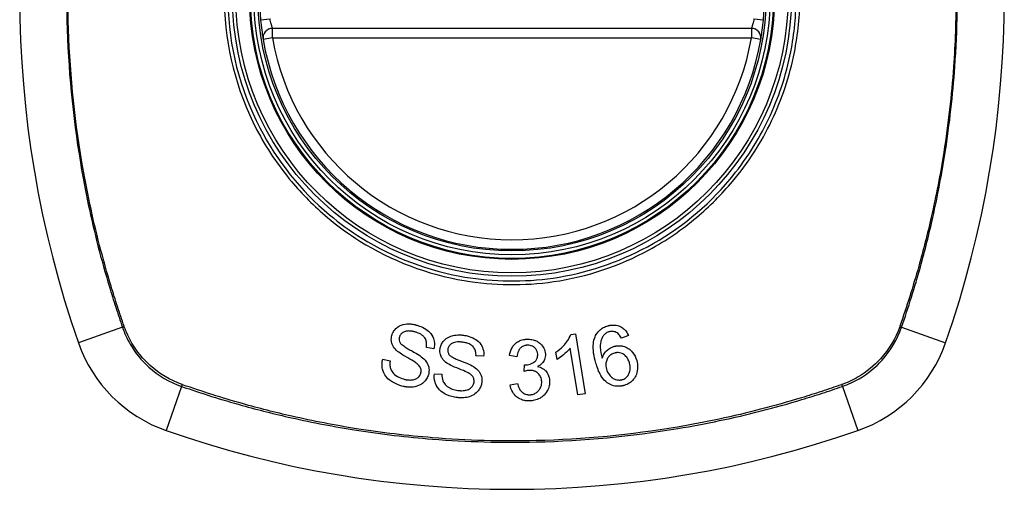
# Model space of a CAD drawing. Header units: inches. Extents: x 101 to 245, y 76 to 106.
# Tile 13 of 39: x 171.096 to 172.316, y 90.738 to 91.32. Entities that reach past the tile are written whole.
import ezdxf

# ---------------------------------------------------------------- set-up
doc = ezdxf.new("R2010")
doc.units = ezdxf.units.IN
doc.header["$MEASUREMENT"] = 0
doc.layers.add('Visible Edges(ANSI)', color=7, linetype='Continuous', lineweight=25)
doc.layers.add('Visible Tangent Edges(ANSI)', color=7, linetype='Continuous', lineweight=25)

msp = doc.modelspace()

# ---------------------------------------------------------------- linework, layer by layer
at = {"layer": 'Visible Edges(ANSI)'}
for p, q in [((172.0026, 91.309), (171.409, 91.309)), ((171.7786, 90.9299), (171.7844, 90.9308)), ((171.7844, 90.9308), (171.7966, 90.8565)), ((171.8502, 90.9285), (171.8416, 90.9252)), ((171.6091, 90.912), (171.5997, 90.9139)), ((171.6707, 90.9028), (171.6612, 90.9034)), ((171.712, 90.9023), (171.7027, 90.9036)), ((171.7617, 90.899), (171.7602, 90.9078)), ((171.7876, 90.8551), (171.7781, 90.9129)), ((171.5456, 90.8992), (171.5548, 90.8974)), ((171.7209, 90.8841), (171.7215, 90.8922)), ((171.6096, 90.8813), (171.619, 90.8808)), ((171.7035, 90.8676), (171.7126, 90.8692)), ((171.7966, 90.8565), (171.7876, 90.8551))]:
    msp.add_line(p, q, dxfattribs=at)
for radius in [0.3199, 0.315]:
    msp.add_circle((171.7058, 91.3483), radius, dxfattribs=at)
for centre, radius, start, end in [((172.3948, 91.3483), 1.2992, 160.7337, 199.2663), ((171.0169, 91.3483), 1.2992, 340.7337, 19.2663), ((171.7058, 91.3483), 0.313, 174.7499, 185.2501), ((171.7058, 91.3483), 0.313, 354.7499, 5.2501), ((171.409, 91.2971), 0.0118, 90, 189.784), ((172.0026, 91.2971), 0.0118, 350.216, 90), ((171.7058, 91.3483), 0.313, 189.784, 350.216), ((171.3356, 90.9781), 0.1772, 199.2663, 250.7337), ((172.0761, 90.9781), 0.1772, 289.2663, 340.7337), ((171.7058, 92.0373), 1.2992, 250.7337, 289.2663)]:
    msp.add_arc(centre, radius, start, end, dxfattribs=at)
for points, knots in [([(171.3942, 91.3197), (171.3946, 91.3152), (171.3951, 91.3106), (171.3961, 91.3032), (171.3966, 91.3003), (171.3971, 91.297), (171.3972, 91.2961), (171.3974, 91.2953), (171.3974, 91.2951), (171.3974, 91.2951)], [0, 0, 0, 0, 0.03342328, 0.03342328, 0.06355131, 0.06355131, 0.08238132, 0.08238132, 0.09415008, 0.09415008, 0.09415008, 0.09415008]), ([(172.0143, 91.2951), (172.0143, 91.2951), (172.0143, 91.2953), (172.0145, 91.2961), (172.0146, 91.297), (172.0151, 91.3003), (172.0156, 91.3032), (172.0166, 91.3106), (172.0171, 91.3152), (172.0175, 91.3197)], [0, 0, 0, 0, 0.01176876, 0.01176876, 0.03059878, 0.03059878, 0.0607268, 0.0607268, 0.09415008, 0.09415008, 0.09415008, 0.09415008]), ([(171.5569, 90.9287), (171.5574, 90.9305), (171.5582, 90.9321), (171.5602, 90.9353), (171.5615, 90.9368), (171.5639, 90.9388), (171.5656, 90.9402), (171.5716, 90.9426), (171.575, 90.9429), (171.5792, 90.9429), (171.5808, 90.9428), (171.5828, 90.9425), (171.5834, 90.9424), (171.5844, 90.9422), (171.5848, 90.9421), (171.5856, 90.942), (171.586, 90.9419), (171.587, 90.9416), (171.5875, 90.9415), (171.5881, 90.9413)], [-0.1230904, -0.1230904, -0.1230904, -0.1230904, -0.0954243, -0.0954243, -0.0650717, -0.0650717, -0.0475527, -0.0475527, -0.026719, -0.026719, -0.015161, -0.015161, -0.0106484, -0.0106484, -0.0075162, -0.0075162, -0.004431, -0.004431, 0, 0, 0, 0]), ([(171.5881, 90.9413), (171.5888, 90.9411), (171.5894, 90.9409), (171.591, 90.9404), (171.5918, 90.9401), (171.5956, 90.9386), (171.5983, 90.9371), (171.6027, 90.9338), (171.6049, 90.9318), (171.6083, 90.9263), (171.6091, 90.9236), (171.61, 90.9182), (171.6098, 90.9151), (171.6091, 90.912)], [-0.0960434, -0.0960434, -0.0960434, -0.0960434, -0.09103075, -0.09103075, -0.08434184, -0.08434184, -0.06180281, -0.06180281, -0.04379128, -0.04379128, -0.02554674, -0.02554674, 0, 0, 0, 0]), ([(171.8088, 90.9271), (171.8096, 90.9288), (171.8105, 90.9305), (171.8129, 90.9338), (171.8145, 90.9353), (171.818, 90.9379), (171.8199, 90.9389), (171.8228, 90.94), (171.8237, 90.9403), (171.8246, 90.9405)], [-0.05564604, -0.05564604, -0.05564604, -0.05564604, -0.0406362, -0.0406362, -0.02379464, -0.02379464, -0.00712515, -0.00712515, 0, 0, 0, 0]), ([(171.8246, 90.9405), (171.8248, 90.9406), (171.8251, 90.9407), (171.8256, 90.9408), (171.8258, 90.9409), (171.8263, 90.941), (171.8266, 90.941), (171.8271, 90.9412), (171.8274, 90.9412), (171.8282, 90.9413), (171.8286, 90.9414), (171.8304, 90.9416), (171.8318, 90.9416), (171.8356, 90.9414), (171.8379, 90.9407), (171.8419, 90.9388), (171.8435, 90.9377), (171.8473, 90.9341), (171.849, 90.9314), (171.8502, 90.9285)], [-0.08171393, -0.08171393, -0.08171393, -0.08171393, -0.07971551, -0.07971551, -0.07793551, -0.07793551, -0.07588991, -0.07588991, -0.07359633, -0.07359633, -0.07008487, -0.07008487, -0.05986909, -0.05986909, -0.04088731, -0.04088731, -0.02526018, -0.02526018, 0, 0, 0, 0]), ([(171.5627, 90.9101), (171.5608, 90.9119), (171.5592, 90.9139), (171.5569, 90.9184), (171.5565, 90.9203), (171.5561, 90.924), (171.5563, 90.9264), (171.5569, 90.9287)], [-0.0415026, -0.0415026, -0.0415026, -0.0415026, -0.03029032, -0.03029032, -0.01933211, -0.01933211, 0, 0, 0, 0]), ([(171.5663, 90.9268), (171.5661, 90.9261), (171.566, 90.9255), (171.5659, 90.9241), (171.5659, 90.9234), (171.5662, 90.9216), (171.5666, 90.9205), (171.5673, 90.9195)], [-0.02009273, -0.02009273, -0.02009273, -0.02009273, -0.01475927, -0.01475927, -0.00925248, -0.00925248, 0, 0, 0, 0]), ([(171.5861, 90.9328), (171.5856, 90.9329), (171.5852, 90.9331), (171.5843, 90.9333), (171.5839, 90.9334), (171.5832, 90.9335), (171.5829, 90.9336), (171.5822, 90.9337), (171.5818, 90.9338), (171.5809, 90.934), (171.5804, 90.934), (171.5784, 90.9342), (171.5769, 90.9342), (171.5745, 90.9339), (171.573, 90.9336), (171.57, 90.932), (171.5689, 90.9312), (171.5672, 90.9291), (171.5667, 90.928), (171.5663, 90.9268)], [-0.09503778, -0.09503778, -0.09503778, -0.09503778, -0.08731652, -0.08731652, -0.08083602, -0.08083602, -0.07534289, -0.07534289, -0.06930209, -0.06930209, -0.06031676, -0.06031676, -0.03646644, -0.03646644, -0.02131984, -0.02131984, -0.01018745, -0.01018745, 0, 0, 0, 0]), ([(171.5997, 90.9139), (171.6001, 90.916), (171.6002, 90.9182), (171.5996, 90.9218), (171.5992, 90.9232), (171.5976, 90.9261), (171.5965, 90.9272), (171.5939, 90.9296), (171.5918, 90.9307), (171.5885, 90.932), (171.5873, 90.9325), (171.5861, 90.9328)], [-0.05785365, -0.05785365, -0.05785365, -0.05785365, -0.04560458, -0.04560458, -0.03711682, -0.03711682, -0.0272938, -0.0272938, -0.00983046, -0.00983046, 0, 0, 0, 0]), ([(171.6168, 90.9121), (171.617, 90.9137), (171.6174, 90.9152), (171.6186, 90.9182), (171.6195, 90.9196), (171.6222, 90.9233), (171.6239, 90.9246), (171.6271, 90.9267), (171.6293, 90.9276), (171.6333, 90.9287), (171.6357, 90.9292), (171.6398, 90.9293), (171.6409, 90.9293), (171.6424, 90.9293), (171.6429, 90.9292), (171.6438, 90.9292), (171.6442, 90.9291), (171.645, 90.929), (171.6454, 90.929), (171.6459, 90.9289)], [-0.1219244, -0.1219244, -0.1219244, -0.1219244, -0.111002, -0.111002, -0.0993915, -0.0993915, -0.0797952, -0.0797952, -0.0420036, -0.0420036, -0.0180132, -0.0180132, -0.0101041, -0.0101041, -0.0062676, -0.0062676, -0.0032831, -0.0032831, 0, 0, 0, 0]), ([(171.6459, 90.9289), (171.6465, 90.9288), (171.6471, 90.9287), (171.6485, 90.9285), (171.6493, 90.9283), (171.6534, 90.9273), (171.6566, 90.9262), (171.6614, 90.9234), (171.6638, 90.9218), (171.668, 90.9169), (171.6692, 90.9143), (171.6708, 90.9091), (171.671, 90.9059), (171.6707, 90.9028)], [-0.1018674, -0.1018674, -0.1018674, -0.1018674, -0.0968953, -0.0968953, -0.0899983, -0.0899983, -0.0620364, -0.0620364, -0.0440457, -0.0440457, -0.0255678, -0.0255678, 0, 0, 0, 0]), ([(171.7602, 90.9078), (171.7676, 90.9128), (171.7718, 90.9179), (171.7762, 90.9243), (171.7777, 90.927), (171.7786, 90.9299)], [-0.06084778, -0.06084778, -0.06084778, -0.06084778, -0.02361621, -0.02361621, 0, 0, 0, 0]), ([(171.8098, 90.8945), (171.8074, 90.9027), (171.8059, 90.9112), (171.807, 90.9216), (171.8077, 90.9244), (171.8088, 90.9271)], [-0.0836582, -0.0836582, -0.0836582, -0.0836582, -0.02298183, -0.02298183, 0, 0, 0, 0]), ([(171.8194, 90.9286), (171.8184, 90.9274), (171.8177, 90.9261), (171.8165, 90.9235), (171.8161, 90.9223), (171.8151, 90.9178), (171.8152, 90.9151), (171.8154, 90.9095), (171.8164, 90.9047), (171.8176, 90.9004)], [-0.05268495, -0.05268495, -0.05268495, -0.05268495, -0.04835792, -0.04835792, -0.04464137, -0.04464137, -0.03524832, -0.03524832, 0, 0, 0, 0]), ([(171.8261, 90.9331), (171.8257, 90.933), (171.8252, 90.9329), (171.824, 90.9324), (171.8232, 90.932), (171.8212, 90.9307), (171.8202, 90.9298), (171.8194, 90.9286)], [-0.02126813, -0.02126813, -0.02126813, -0.02126813, -0.01765294, -0.01765294, -0.01100007, -0.01100007, 0, 0, 0, 0]), ([(171.8361, 90.9319), (171.8354, 90.9323), (171.8346, 90.9327), (171.8324, 90.9335), (171.8309, 90.9337), (171.8289, 90.9336), (171.8285, 90.9336), (171.8279, 90.9335), (171.8277, 90.9335), (171.8274, 90.9334), (171.8273, 90.9334), (171.827, 90.9334), (171.8269, 90.9333), (171.8265, 90.9333), (171.8263, 90.9332), (171.8261, 90.9331)], [-0.02670674, -0.02670674, -0.02670674, -0.02670674, -0.02018058, -0.02018058, -0.00821295, -0.00821295, -0.00516187, -0.00516187, -0.00375431, -0.00375431, -0.00268806, -0.00268806, -0.00168055, -0.00168055, 0, 0, 0, 0]), ([(171.8416, 90.9252), (171.8407, 90.9269), (171.8396, 90.9286), (171.8377, 90.9307), (171.8369, 90.9314), (171.8361, 90.9319)], [-0.02271577, -0.02271577, -0.02271577, -0.02271577, -0.00763398, -0.00763398, 0, 0, 0, 0]), ([(171.5673, 90.9195), (171.5679, 90.9186), (171.569, 90.9175), (171.5719, 90.9153), (171.5738, 90.9141), (171.5793, 90.9107), (171.5828, 90.909), (171.59, 90.9046), (171.5931, 90.9027), (171.595, 90.9011)], [-0.08287556, -0.08287556, -0.08287556, -0.08287556, -0.06938053, -0.06938053, -0.05457141, -0.05457141, -0.01965114, -0.01965114, 0, 0, 0, 0]), ([(171.6451, 90.9202), (171.6447, 90.9202), (171.6443, 90.9203), (171.6436, 90.9204), (171.6433, 90.9204), (171.6425, 90.9205), (171.6421, 90.9205), (171.6412, 90.9206), (171.6407, 90.9206), (171.6388, 90.9206), (171.6374, 90.9205), (171.6352, 90.9202), (171.6342, 90.9199), (171.6329, 90.9194), (171.6318, 90.919), (171.6293, 90.9172), (171.6283, 90.9162), (171.6269, 90.9139), (171.6265, 90.9127), (171.6263, 90.9115)], [-0.1437544, -0.1437544, -0.1437544, -0.1437544, -0.1336549, -0.1336549, -0.1239615, -0.1239615, -0.113185, -0.113185, -0.0979505, -0.0979505, -0.0613347, -0.0613347, -0.0340301, -0.0340301, -0.0214806, -0.0214806, -0.0103328, -0.0103328, 0, 0, 0, 0]), ([(171.6612, 90.9034), (171.6613, 90.9051), (171.6612, 90.9069), (171.6604, 90.9101), (171.6599, 90.9115), (171.6581, 90.9144), (171.657, 90.9154), (171.6549, 90.9171), (171.6533, 90.918), (171.65, 90.9192), (171.6485, 90.9196), (171.6463, 90.92), (171.6457, 90.9201), (171.6451, 90.9202)], [-0.05075254, -0.05075254, -0.05075254, -0.05075254, -0.04395699, -0.04395699, -0.0380294, -0.0380294, -0.03103036, -0.03103036, -0.01693113, -0.01693113, -0.00480308, -0.00480308, 0, 0, 0, 0]), ([(171.7027, 90.9036), (171.7032, 90.907), (171.7042, 90.9104), (171.7074, 90.9159), (171.7089, 90.9176), (171.7118, 90.9201), (171.7134, 90.9211), (171.7173, 90.9229), (171.7195, 90.9235), (171.7222, 90.9238), (171.7228, 90.9239), (171.7237, 90.924), (171.724, 90.924), (171.7244, 90.924)], [-0.07142647, -0.07142647, -0.07142647, -0.07142647, -0.05352655, -0.05352655, -0.03940576, -0.03940576, -0.02396305, -0.02396305, -0.00684776, -0.00684776, -0.00253207, -0.00253207, 0, 0, 0, 0]), ([(171.7249, 90.9165), (171.7248, 90.9165), (171.7247, 90.9165), (171.7244, 90.9165), (171.7243, 90.9165), (171.7237, 90.9164), (171.7233, 90.9164), (171.7216, 90.916), (171.7202, 90.9156), (171.7177, 90.9142), (171.7167, 90.9133), (171.7151, 90.9117), (171.7143, 90.9105), (171.7127, 90.9071), (171.7122, 90.9047), (171.712, 90.9023)], [-0.0460355, -0.0460355, -0.0460355, -0.0460355, -0.04553533, -0.04553533, -0.0449514, -0.0449514, -0.04319193, -0.04319193, -0.03697483, -0.03697483, -0.03009957, -0.03009957, -0.018886, -0.018886, 0, 0, 0, 0]), ([(171.7244, 90.924), (171.7245, 90.924), (171.7246, 90.924), (171.7249, 90.924), (171.7251, 90.924), (171.7255, 90.924), (171.7258, 90.924), (171.7266, 90.924), (171.7271, 90.924), (171.7296, 90.9238), (171.7315, 90.9235), (171.7346, 90.9225), (171.7357, 90.922), (171.7385, 90.9206), (171.7399, 90.9196), (171.7432, 90.9165), (171.7445, 90.9145), (171.7464, 90.9106), (171.7471, 90.9082), (171.7472, 90.9056)], [-0.06666056, -0.06666056, -0.06666056, -0.06666056, -0.06592659, -0.06592659, -0.06516855, -0.06516855, -0.06371608, -0.06371608, -0.06109962, -0.06109962, -0.0510759, -0.0510759, -0.04453708, -0.04453708, -0.03509743, -0.03509743, -0.02062171, -0.02062171, 0, 0, 0, 0]), ([(171.7377, 90.9054), (171.7376, 90.9065), (171.7375, 90.9076), (171.7367, 90.91), (171.7361, 90.9111), (171.7345, 90.9131), (171.7336, 90.9139), (171.7317, 90.9152), (171.7307, 90.9156), (171.7288, 90.9162), (171.7278, 90.9164), (171.7265, 90.9165), (171.7262, 90.9165), (171.7257, 90.9165), (171.7255, 90.9165), (171.7252, 90.9165), (171.725, 90.9165), (171.7249, 90.9165)], [-0.04991962, -0.04991962, -0.04991962, -0.04991962, -0.04070493, -0.04070493, -0.03015451, -0.03015451, -0.02078311, -0.02078311, -0.01248042, -0.01248042, -0.00474598, -0.00474598, -0.00255127, -0.00255127, -0.00121111, -0.00121111, 0, 0, 0, 0]), ([(171.8176, 90.9004), (171.8182, 90.9023), (171.819, 90.9041), (171.8209, 90.9073), (171.8223, 90.9091), (171.8259, 90.9121), (171.8275, 90.9131), (171.8301, 90.9143), (171.8312, 90.9147), (171.8324, 90.9151)], [-0.07089866, -0.07089866, -0.07089866, -0.07089866, -0.04518387, -0.04518387, -0.02276105, -0.02276105, -0.00893067, -0.00893067, 0, 0, 0, 0]), ([(171.8324, 90.9151), (171.8326, 90.9151), (171.8329, 90.9152), (171.8334, 90.9154), (171.8337, 90.9154), (171.8341, 90.9155), (171.8343, 90.9155), (171.8347, 90.9156), (171.835, 90.9157), (171.8355, 90.9157), (171.8359, 90.9158), (171.8371, 90.9159), (171.8381, 90.916), (171.8404, 90.9159), (171.8419, 90.9157), (171.846, 90.9147), (171.8483, 90.9135), (171.8519, 90.9113), (171.8538, 90.9096), (171.8578, 90.9048), (171.8594, 90.9014), (171.8604, 90.8978)], [-0.08040857, -0.08040857, -0.08040857, -0.08040857, -0.07905171, -0.07905171, -0.07790216, -0.07790216, -0.07694824, -0.07694824, -0.07588454, -0.07588454, -0.07426314, -0.07426314, -0.06992718, -0.06992718, -0.06313851, -0.06313851, -0.04962618, -0.04962618, -0.02967958, -0.02967958, 0, 0, 0, 0]), ([(171.5872, 90.8944), (171.584, 90.8969), (171.5751, 90.9015), (171.5667, 90.9069), (171.5643, 90.9086), (171.5627, 90.9101)], [-0.06436551, -0.06436551, -0.06436551, -0.06436551, -0.01733916, -0.01733916, 0, 0, 0, 0]), ([(171.595, 90.9011), (171.5973, 90.8991), (171.5993, 90.8968), (171.6022, 90.8916), (171.6026, 90.8895), (171.6032, 90.8852), (171.6029, 90.8825), (171.6022, 90.88)], [-0.04897605, -0.04897605, -0.04897605, -0.04897605, -0.03485023, -0.03485023, -0.02144446, -0.02144446, 0, 0, 0, 0]), ([(171.625, 90.8945), (171.6229, 90.896), (171.621, 90.8978), (171.6182, 90.9019), (171.6175, 90.9037), (171.6165, 90.9073), (171.6164, 90.9097), (171.6168, 90.9121)], [-0.04149472, -0.04149472, -0.04149472, -0.04149472, -0.03015281, -0.03015281, -0.01939571, -0.01939571, 0, 0, 0, 0]), ([(171.6263, 90.9115), (171.6262, 90.9108), (171.6262, 90.9101), (171.6263, 90.9087), (171.6264, 90.9081), (171.627, 90.9063), (171.6275, 90.9053), (171.6283, 90.9044)], [-0.02014616, -0.02014616, -0.02014616, -0.02014616, -0.01474122, -0.01474122, -0.00910366, -0.00910366, 0, 0, 0, 0]), ([(171.6283, 90.9044), (171.629, 90.9036), (171.6301, 90.9028), (171.6332, 90.901), (171.6351, 90.9001), (171.6411, 90.8975), (171.6448, 90.8963), (171.6528, 90.8929), (171.6561, 90.8914), (171.6583, 90.89)], [-0.08228912, -0.08228912, -0.08228912, -0.08228912, -0.06981435, -0.06981435, -0.05547049, -0.05547049, -0.01995408, -0.01995408, 0, 0, 0, 0]), ([(171.723, 90.8921), (171.7231, 90.8921), (171.7232, 90.8921), (171.7235, 90.8922), (171.7237, 90.8922), (171.7243, 90.8922), (171.7247, 90.8923), (171.7274, 90.8927), (171.7296, 90.8934), (171.7338, 90.8958), (171.735, 90.8971), (171.736, 90.8983), (171.7367, 90.8994), (171.7376, 90.9021), (171.7378, 90.9037), (171.7377, 90.9054)], [-0.02867446, -0.02867446, -0.02867446, -0.02867446, -0.0285475, -0.0285475, -0.02840106, -0.02840106, -0.02799243, -0.02799243, -0.0257647, -0.0257647, -0.02324676, -0.02324676, -0.01303644, -0.01303644, 0, 0, 0, 0]), ([(171.7472, 90.9056), (171.7472, 90.9045), (171.7472, 90.9033), (171.7468, 90.901), (171.7465, 90.8999), (171.7455, 90.8974), (171.7446, 90.8957), (171.7416, 90.8924), (171.7397, 90.891), (171.7376, 90.89)], [-0.06062064, -0.06062064, -0.06062064, -0.06062064, -0.04807059, -0.04807059, -0.0349331, -0.0349331, -0.01842827, -0.01842827, 0, 0, 0, 0]), ([(171.7781, 90.9129), (171.7762, 90.9105), (171.7739, 90.9082), (171.7698, 90.9047), (171.7659, 90.9014), (171.7617, 90.899)], [-0.08802874, -0.08802874, -0.08802874, -0.08802874, -0.03710945, -0.03710945, 0, 0, 0, 0]), ([(171.8328, 90.9067), (171.832, 90.9065), (171.8313, 90.9063), (171.8291, 90.9053), (171.8277, 90.9044), (171.8252, 90.9019), (171.8244, 90.9005), (171.823, 90.8978), (171.8225, 90.8962), (171.8219, 90.8919), (171.8222, 90.8894), (171.8229, 90.887)], [-0.05483413, -0.05483413, -0.05483413, -0.05483413, -0.05117497, -0.05117497, -0.04334268, -0.04334268, -0.0342429, -0.0342429, -0.02013118, -0.02013118, 0, 0, 0, 0]), ([(171.8514, 90.8947), (171.8509, 90.8964), (171.8503, 90.898), (171.8486, 90.9011), (171.8475, 90.9025), (171.8449, 90.9049), (171.8436, 90.9057), (171.8414, 90.9067), (171.8403, 90.907), (171.838, 90.9074), (171.837, 90.9074), (171.8356, 90.9073), (171.8353, 90.9073), (171.8349, 90.9072), (171.8347, 90.9072), (171.8344, 90.9071), (171.8343, 90.9071), (171.834, 90.907), (171.8338, 90.907), (171.8333, 90.9069), (171.8331, 90.9068), (171.8328, 90.9067)], [-0.05223113, -0.05223113, -0.05223113, -0.05223113, -0.04327084, -0.04327084, -0.03463223, -0.03463223, -0.02551244, -0.02551244, -0.01627827, -0.01627827, -0.00801718, -0.00801718, -0.00589319, -0.00589319, -0.00463732, -0.00463732, -0.00352761, -0.00352761, -0.00214254, -0.00214254, 0, 0, 0, 0]), ([(171.5694, 90.866), (171.5657, 90.867), (171.5621, 90.8684), (171.5568, 90.8713), (171.5551, 90.8725), (171.5515, 90.8754), (171.5497, 90.8775), (171.5463, 90.8831), (171.5454, 90.8863), (171.5444, 90.8922), (171.5447, 90.8958), (171.5456, 90.8992)], [-0.08600976, -0.08600976, -0.08600976, -0.08600976, -0.0714427, -0.0714427, -0.06222786, -0.06222786, -0.04817668, -0.04817668, -0.02870163, -0.02870163, 0, 0, 0, 0]), ([(171.5548, 90.8974), (171.5546, 90.8959), (171.5544, 90.8943), (171.5545, 90.8911), (171.5547, 90.8894), (171.5555, 90.8868), (171.5562, 90.8849), (171.5593, 90.8812), (171.5612, 90.8795), (171.5661, 90.8765), (171.5687, 90.8754), (171.5714, 90.8747)], [-0.1657045, -0.1657045, -0.1657045, -0.1657045, -0.1220062, -0.1220062, -0.0760541, -0.0760541, -0.0438419, -0.0438419, -0.0212961, -0.0212961, 0, 0, 0, 0]), ([(171.5928, 90.8818), (171.593, 90.8825), (171.5931, 90.8833), (171.5932, 90.8849), (171.5932, 90.8856), (171.5928, 90.8879), (171.5923, 90.889), (171.5906, 90.8916), (171.5889, 90.8931), (171.5872, 90.8944)], [-0.03327824, -0.03327824, -0.03327824, -0.03327824, -0.02890214, -0.02890214, -0.02443482, -0.02443482, -0.01608835, -0.01608835, 0, 0, 0, 0]), ([(171.6516, 90.8823), (171.648, 90.8843), (171.6387, 90.8876), (171.6296, 90.8918), (171.6269, 90.8931), (171.625, 90.8945)], [-0.06410131, -0.06410131, -0.06410131, -0.06410131, -0.01772354, -0.01772354, 0, 0, 0, 0]), ([(171.6583, 90.89), (171.6609, 90.8883), (171.6633, 90.8863), (171.6667, 90.8816), (171.6675, 90.8795), (171.6686, 90.8754), (171.6687, 90.8727), (171.6684, 90.8701)], [-0.04879225, -0.04879225, -0.04879225, -0.04879225, -0.03455545, -0.03455545, -0.02141314, -0.02141314, 0, 0, 0, 0]), ([(171.7215, 90.8922), (171.7218, 90.8922), (171.7221, 90.8921), (171.7225, 90.8921), (171.7226, 90.8921), (171.7227, 90.8921), (171.7228, 90.8921), (171.7229, 90.8921), (171.7229, 90.8921), (171.723, 90.8921)], [-0.003714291, -0.003714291, -0.003714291, -0.003714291, -0.00136196, -0.00136196, -0.000761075, -0.000761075, -0.000352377, -0.000352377, 0, 0, 0, 0]), ([(171.7376, 90.89), (171.7398, 90.8896), (171.7418, 90.8889), (171.7449, 90.8871), (171.746, 90.8863), (171.7479, 90.8845), (171.7492, 90.883), (171.7517, 90.878), (171.7523, 90.8751), (171.7524, 90.8722)], [-0.1002636, -0.1002636, -0.1002636, -0.1002636, -0.0655417, -0.0655417, -0.0446398, -0.0446398, -0.0236222, -0.0236222, 0, 0, 0, 0]), ([(171.8449, 90.8667), (171.8444, 90.8666), (171.8439, 90.8665), (171.8431, 90.8663), (171.8427, 90.8662), (171.8422, 90.8661), (171.8419, 90.866), (171.8415, 90.866), (171.8413, 90.8659), (171.8408, 90.8659), (171.8405, 90.8658), (171.8399, 90.8658), (171.8395, 90.8657), (171.838, 90.8656), (171.8369, 90.8656), (171.833, 90.8659), (171.8304, 90.8666), (171.8246, 90.8693), (171.8225, 90.8711), (171.8196, 90.8737), (171.8177, 90.8763), (171.8133, 90.8837), (171.8113, 90.8893), (171.8098, 90.8945)], [-0.0836365, -0.0836365, -0.0836365, -0.0836365, -0.08286785, -0.08286785, -0.08229542, -0.08229542, -0.08192885, -0.08192885, -0.08157205, -0.08157205, -0.08117261, -0.08117261, -0.08054895, -0.08054895, -0.0787804, -0.0787804, -0.07435855, -0.07435855, -0.0686054, -0.0686054, -0.04371174, -0.04371174, 0, 0, 0, 0]), ([(171.8426, 90.8739), (171.844, 90.8743), (171.8453, 90.8749), (171.8472, 90.8763), (171.8478, 90.8768), (171.8494, 90.8785), (171.8502, 90.8797), (171.8513, 90.882), (171.852, 90.8837), (171.8526, 90.8889), (171.8522, 90.8919), (171.8514, 90.8947)], [-0.1090088, -0.1090088, -0.1090088, -0.1090088, -0.0831794, -0.0831794, -0.0691712, -0.0691712, -0.0421937, -0.0421937, -0.0232436, -0.0232436, 0, 0, 0, 0]), ([(171.8604, 90.8978), (171.8612, 90.895), (171.8616, 90.892), (171.8615, 90.8862), (171.861, 90.8832), (171.8592, 90.8782), (171.858, 90.8762), (171.8552, 90.8727), (171.8537, 90.8712), (171.8497, 90.8685), (171.8474, 90.8675), (171.8449, 90.8667)], [-0.1065324, -0.1065324, -0.1065324, -0.1065324, -0.0810921, -0.0810921, -0.0567939, -0.0567939, -0.0370117, -0.0370117, -0.0198686, -0.0198686, 0, 0, 0, 0]), ([(171.6022, 90.88), (171.6017, 90.8782), (171.6009, 90.8765), (171.5988, 90.8731), (171.5975, 90.8715), (171.5948, 90.8692), (171.5929, 90.8677), (171.5869, 90.8652), (171.5837, 90.8647), (171.5799, 90.8645), (171.5785, 90.8645), (171.5766, 90.8646), (171.5761, 90.8647), (171.5753, 90.8648), (171.575, 90.8648), (171.5743, 90.8649), (171.574, 90.865), (171.5732, 90.8651), (171.5728, 90.8652), (171.5713, 90.8655), (171.5703, 90.8657), (171.5694, 90.866)], [-0.1177805, -0.1177805, -0.1177805, -0.1177805, -0.0938642, -0.0938642, -0.0667171, -0.0667171, -0.0495278, -0.0495278, -0.0305173, -0.0305173, -0.0201482, -0.0201482, -0.0163641, -0.0163641, -0.0138057, -0.0138057, -0.0113327, -0.0113327, -0.0078513, -0.0078513, 0, 0, 0, 0]), ([(171.5714, 90.8747), (171.5719, 90.8745), (171.5725, 90.8743), (171.5735, 90.8741), (171.5739, 90.874), (171.5746, 90.8739), (171.5748, 90.8738), (171.5754, 90.8738), (171.5756, 90.8737), (171.5762, 90.8736), (171.5765, 90.8736), (171.5772, 90.8735), (171.5777, 90.8735), (171.5803, 90.8734), (171.582, 90.8735), (171.5849, 90.874), (171.5865, 90.8746), (171.5893, 90.8763), (171.5902, 90.8772), (171.5917, 90.8791), (171.5924, 90.8804), (171.5928, 90.8818)], [-0.03882637, -0.03882637, -0.03882637, -0.03882637, -0.03723025, -0.03723025, -0.03606447, -0.03606447, -0.0353741, -0.0353741, -0.03467023, -0.03467023, -0.03387214, -0.03387214, -0.03252734, -0.03252734, -0.02692713, -0.02692713, -0.01896746, -0.01896746, -0.01175809, -0.01175809, 0, 0, 0, 0]), ([(171.6378, 90.8517), (171.6357, 90.852), (171.6335, 90.8524), (171.6264, 90.8542), (171.6232, 90.8558), (171.6187, 90.8586), (171.6165, 90.8605), (171.6124, 90.8656), (171.6112, 90.8686), (171.6095, 90.8742), (171.6092, 90.8778), (171.6096, 90.8813)], [-0.07877246, -0.07877246, -0.07877246, -0.07877246, -0.07398451, -0.07398451, -0.06235691, -0.06235691, -0.04742319, -0.04742319, -0.028702, -0.028702, 0, 0, 0, 0]), ([(171.619, 90.8808), (171.619, 90.878), (171.6193, 90.8751), (171.6208, 90.8709), (171.6217, 90.8695), (171.6246, 90.8662), (171.6267, 90.8648), (171.6307, 90.8626), (171.6329, 90.8618), (171.6363, 90.8609), (171.6374, 90.8607), (171.6386, 90.8605)], [-0.07910916, -0.07910916, -0.07910916, -0.07910916, -0.05669199, -0.05669199, -0.04362512, -0.04362512, -0.02698303, -0.02698303, -0.00871252, -0.00871252, 0, 0, 0, 0]), ([(171.6588, 90.8706), (171.6589, 90.8713), (171.6589, 90.8721), (171.6588, 90.8737), (171.6587, 90.8745), (171.658, 90.8766), (171.6573, 90.8776), (171.6553, 90.88), (171.6534, 90.8813), (171.6516, 90.8823)], [-0.03447099, -0.03447099, -0.03447099, -0.03447099, -0.0297064, -0.0297064, -0.02478405, -0.02478405, -0.01623013, -0.01623013, 0, 0, 0, 0]), ([(171.7273, 90.8854), (171.7272, 90.8854), (171.7272, 90.8854), (171.727, 90.8854), (171.7269, 90.8854), (171.7266, 90.8854), (171.7263, 90.8853), (171.7243, 90.8851), (171.7225, 90.8846), (171.7209, 90.8841)], [-0.01622354, -0.01622354, -0.01622354, -0.01622354, -0.01568023, -0.01568023, -0.01502533, -0.01502533, -0.01304832, -0.01304832, 0, 0, 0, 0]), ([(171.7427, 90.8715), (171.7426, 90.8736), (171.7421, 90.8755), (171.7406, 90.8789), (171.7396, 90.8803), (171.7376, 90.8822), (171.7365, 90.8831), (171.734, 90.8844), (171.7329, 90.8848), (171.7308, 90.8853), (171.73, 90.8854), (171.7289, 90.8854), (171.7286, 90.8854), (171.7281, 90.8854), (171.728, 90.8854), (171.7276, 90.8854), (171.7275, 90.8854), (171.7273, 90.8854)], [-0.07226073, -0.07226073, -0.07226073, -0.07226073, -0.0505192, -0.0505192, -0.03265135, -0.03265135, -0.02060748, -0.02060748, -0.01120638, -0.01120638, -0.00471498, -0.00471498, -0.00261164, -0.00261164, -0.00126321, -0.00126321, 0, 0, 0, 0]), ([(171.8229, 90.887), (171.8237, 90.8844), (171.8249, 90.8819), (171.8277, 90.8784), (171.8289, 90.8771), (171.8315, 90.8753), (171.8328, 90.8746), (171.8349, 90.8739), (171.8361, 90.8736), (171.8384, 90.8734), (171.8391, 90.8734), (171.84, 90.8734), (171.8402, 90.8735), (171.8406, 90.8735), (171.8407, 90.8735), (171.8409, 90.8736), (171.8411, 90.8736), (171.8413, 90.8736), (171.8415, 90.8737), (171.8419, 90.8738), (171.8422, 90.8738), (171.8426, 90.8739)], [-0.1132217, -0.1132217, -0.1132217, -0.1132217, -0.0697262, -0.0697262, -0.044013, -0.044013, -0.0241506, -0.0241506, -0.0126608, -0.0126608, -0.0071031, -0.0071031, -0.005492, -0.005492, -0.0044994, -0.0044994, -0.0035955, -0.0035955, -0.0024293, -0.0024293, 0, 0, 0, 0]), ([(171.6684, 90.8701), (171.6682, 90.8686), (171.6678, 90.8671), (171.6666, 90.8641), (171.6658, 90.8626), (171.6637, 90.8596), (171.6621, 90.8578), (171.6579, 90.8547), (171.6555, 90.8536), (171.6513, 90.8522), (171.6489, 90.8516), (171.6447, 90.8513), (171.6438, 90.8513), (171.6424, 90.8513), (171.642, 90.8513), (171.6412, 90.8514), (171.6409, 90.8514), (171.6402, 90.8514), (171.6398, 90.8515), (171.6389, 90.8516), (171.6384, 90.8516), (171.6378, 90.8517)], [-0.1890509, -0.1890509, -0.1890509, -0.1890509, -0.1574429, -0.1574429, -0.1233579, -0.1233579, -0.0837309, -0.0837309, -0.0447669, -0.0447669, -0.0201155, -0.0201155, -0.0129183, -0.0129183, -0.0095874, -0.0095874, -0.0070565, -0.0070565, -0.0043263, -0.0043263, 0, 0, 0, 0]), ([(171.6386, 90.8605), (171.6389, 90.8605), (171.6392, 90.8605), (171.6398, 90.8604), (171.6401, 90.8604), (171.6406, 90.8603), (171.6409, 90.8603), (171.6415, 90.8603), (171.6418, 90.8602), (171.6425, 90.8602), (171.643, 90.8602), (171.6447, 90.8602), (171.6459, 90.8603), (171.6479, 90.8606), (171.6485, 90.8608), (171.6511, 90.8614), (171.6528, 90.8621), (171.6558, 90.8643), (171.6567, 90.8655), (171.6581, 90.8677), (171.6586, 90.8691), (171.6588, 90.8706)], [-0.04690382, -0.04690382, -0.04690382, -0.04690382, -0.04536681, -0.04536681, -0.04403998, -0.04403998, -0.0427599, -0.0427599, -0.04133714, -0.04133714, -0.03921574, -0.03921574, -0.03334525, -0.03334525, -0.02996536, -0.02996536, -0.02088854, -0.02088854, -0.01193057, -0.01193057, 0, 0, 0, 0]), ([(171.7283, 90.8476), (171.7281, 90.8476), (171.728, 90.8476), (171.7277, 90.8476), (171.7275, 90.8475), (171.7271, 90.8475), (171.7268, 90.8475), (171.7262, 90.8475), (171.7258, 90.8476), (171.7245, 90.8476), (171.7236, 90.8477), (171.7219, 90.8479), (171.7212, 90.8481), (171.7194, 90.8485), (171.7185, 90.8488), (171.7148, 90.8503), (171.7128, 90.8517), (171.7096, 90.8543), (171.708, 90.8562), (171.7049, 90.8612), (171.7039, 90.8643), (171.7035, 90.8676)], [-0.07499786, -0.07499786, -0.07499786, -0.07499786, -0.07434951, -0.07434951, -0.07371019, -0.07371019, -0.07255718, -0.07255718, -0.07091477, -0.07091477, -0.06695293, -0.06695293, -0.0636262, -0.0636262, -0.05922808, -0.05922808, -0.04633551, -0.04633551, -0.02668596, -0.02668596, 0, 0, 0, 0]), ([(171.7126, 90.8692), (171.7131, 90.8673), (171.7137, 90.8653), (171.7153, 90.8621), (171.7161, 90.8607), (171.7183, 90.8582), (171.7194, 90.8575), (171.7217, 90.8561), (171.7232, 90.8556), (171.7254, 90.8552), (171.726, 90.8552), (171.7267, 90.8552), (171.7269, 90.8552), (171.7272, 90.8552), (171.7274, 90.8552), (171.7277, 90.8552), (171.7278, 90.8552), (171.728, 90.8552)], [-0.04352375, -0.04352375, -0.04352375, -0.04352375, -0.03480705, -0.03480705, -0.02811441, -0.02811441, -0.02070071, -0.02070071, -0.00777375, -0.00777375, -0.00375505, -0.00375505, -0.0021817, -0.0021817, -0.00108516, -0.00108516, 0, 0, 0, 0]), ([(171.728, 90.8552), (171.7281, 90.8552), (171.7283, 90.8552), (171.7286, 90.8552), (171.7288, 90.8552), (171.7298, 90.8553), (171.7305, 90.8555), (171.7329, 90.856), (171.7344, 90.8567), (171.737, 90.8585), (171.7381, 90.8595), (171.7401, 90.8618), (171.7411, 90.8634), (171.7425, 90.8672), (171.7428, 90.8694), (171.7427, 90.8715)], [-0.05915981, -0.05915981, -0.05915981, -0.05915981, -0.05820383, -0.05820383, -0.05696294, -0.05696294, -0.05239609, -0.05239609, -0.04215076, -0.04215076, -0.03244606, -0.03244606, -0.01749202, -0.01749202, 0, 0, 0, 0]), ([(171.7524, 90.8722), (171.7525, 90.8701), (171.7524, 90.8681), (171.7515, 90.8639), (171.7506, 90.8618), (171.7479, 90.8571), (171.7459, 90.855), (171.7427, 90.8522), (171.7407, 90.8509), (171.7365, 90.849), (171.7343, 90.8484), (171.7312, 90.8478), (171.7303, 90.8477), (171.7291, 90.8476), (171.7287, 90.8476), (171.7283, 90.8476)], [-0.08137119, -0.08137119, -0.08137119, -0.08137119, -0.07141445, -0.07141445, -0.06063744, -0.06063744, -0.04520673, -0.04520673, -0.0273951, -0.0273951, -0.00968828, -0.00968828, -0.00304618, -0.00304618, 0, 0, 0, 0])]:
    msp.add_open_spline(points, degree=3, knots=knots, dxfattribs=at)
at = {"layer": 'Visible Tangent Edges(ANSI)'}
for p, q in [((171.3942, 91.3197), (171.4059, 91.3208)), ((172.0058, 91.3208), (172.0175, 91.3197)), ((171.409, 91.2971), (171.409, 91.309)), ((172.0026, 91.309), (172.0026, 91.2971)), ((171.409, 91.2971), (171.3974, 91.2951)), ((171.409, 91.2971), (172.0026, 91.2971)), ((172.0143, 91.2951), (172.0026, 91.2971)), ((171.223, 90.9387), (171.1684, 90.9196)), ((172.1887, 90.9387), (172.2433, 90.9196)), ((171.2963, 90.8655), (171.2772, 90.8109)), ((172.1154, 90.8655), (172.1345, 90.8109))]:
    msp.add_line(p, q, dxfattribs=at)
for radius in [0.3464, 0.3422, 0.3254, 0.3242]:
    msp.add_circle((171.7058, 91.3483), radius, dxfattribs=at)
msp.add_arc((171.7058, 91.3483), 0.3012, 189.784, 350.216, dxfattribs=at)
for centre, major_axis, start_param, end_param in [((171.2277, 90.9404), (0.00931, 0.00321), 4.18856, 4.452267), ((172.184, 90.9404), (-0.00931, 0.00321), 1.830918, 2.094625), ((171.2979, 90.8702), (0.00321, 0.00931), 1.830918, 2.094625), ((172.1138, 90.8702), (-0.00321, 0.00931), 4.18856, 4.452267)]:
    msp.add_ellipse(centre, major_axis=major_axis, ratio=0.002592, start_param=start_param, end_param=end_param, dxfattribs=at)
for points, knots in [([(171.223, 91.7579), (171.2188, 91.7455), (171.2146, 91.7331), (171.2068, 91.7081), (171.2031, 91.6956), (171.1939, 91.6627), (171.1888, 91.6424), (171.1782, 91.5952), (171.1731, 91.5683), (171.164, 91.51), (171.1603, 91.4785), (171.1544, 91.4042), (171.1532, 91.3613), (171.1556, 91.2596), (171.1612, 91.2007), (171.1767, 91.1081), (171.1839, 91.0737), (171.197, 91.0226), (171.2017, 91.0057), (171.2093, 90.9805), (171.2119, 90.9721), (171.2173, 90.9554), (171.2202, 90.9471), (171.223, 90.9387)], [0, 0, 0, 0, 0.099284, 0.099284, 0.198296, 0.198296, 0.356933, 0.356933, 0.563161, 0.563161, 0.801732, 0.801732, 1.126637, 1.126637, 1.572986, 1.572986, 1.839557, 1.839557, 1.972882, 1.972882, 2.039554, 2.039554, 2.106203, 2.106203, 2.106203, 2.106203]), ([(171.2251, 90.94), (171.2222, 90.9483), (171.2195, 90.9563), (171.2141, 90.9728), (171.2115, 90.9811), (171.2038, 91.0063), (171.1991, 91.0232), (171.1859, 91.0741), (171.1786, 91.1085), (171.163, 91.2009), (171.1573, 91.2597), (171.1548, 91.3613), (171.156, 91.4041), (171.162, 91.4783), (171.1657, 91.5097), (171.1749, 91.5679), (171.1801, 91.5948), (171.1908, 91.6419), (171.196, 91.6622), (171.2052, 91.695), (171.2089, 91.7075), (171.2168, 91.7323), (171.2208, 91.7443), (171.2251, 91.7567)], [-2.104956, -2.104956, -2.104956, -2.104956, -2.039554, -2.039554, -1.972882, -1.972882, -1.839557, -1.839557, -1.572986, -1.572986, -1.126637, -1.126637, -0.801732, -0.801732, -0.563161, -0.563161, -0.356933, -0.356933, -0.198296, -0.198296, -0.099284, -0.099284, -0.001246, -0.001246, -0.001246, -0.001246]), ([(172.1887, 90.9387), (172.1929, 90.9511), (172.1971, 90.9635), (172.2049, 90.9885), (172.2086, 91.0011), (172.2178, 91.0339), (172.2229, 91.0543), (172.2335, 91.1015), (172.2386, 91.1284), (172.2483, 91.1906), (172.2523, 91.226), (172.258, 91.3074), (172.2587, 91.3533), (172.2546, 91.4526), (172.249, 91.5059), (172.2318, 91.6066), (172.2207, 91.6542), (172.2035, 91.7126), (172.1999, 91.7243), (172.1937, 91.7433), (172.1912, 91.7506), (172.1887, 91.7579)], [0, 0, 0, 0, 0.099284, 0.099284, 0.198297, 0.198297, 0.356934, 0.356934, 0.563163, 0.563163, 0.83126, 0.83126, 1.179786, 1.179786, 1.583317, 1.583317, 1.95181, 1.95181, 2.045062, 2.045062, 2.103661, 2.103661, 2.103661, 2.103661]), ([(172.0581, 91.3483), (172.0581, 91.3255), (172.0559, 91.3025), (172.0457, 91.251), (172.0364, 91.2229), (172.0111, 91.1699), (171.995, 91.1447), (171.9761, 91.1221), (171.9476, 91.0879), (171.9129, 91.0597), (171.8373, 91.0189), (171.7976, 91.0057), (171.7206, 90.9945), (171.6832, 90.995), (171.6025, 91.0085), (171.5583, 91.0252), (171.5057, 91.0578), (171.4923, 91.0675), (171.4796, 91.078), (171.444, 91.1078), (171.4146, 91.1445), (171.3684, 91.2336), (171.3548, 91.287), (171.3529, 91.381), (171.3588, 91.4208), (171.3852, 91.501), (171.4072, 91.5406), (171.4356, 91.5746), (171.4646, 91.6094), (171.5004, 91.6383), (171.5875, 91.6844), (171.6398, 91.6984), (171.7368, 91.7019), (171.7807, 91.6953), (171.8623, 91.6669), (171.8997, 91.6457), (171.9321, 91.6186), (171.9675, 91.589), (171.9969, 91.5524), (172.0277, 91.4931), (172.0356, 91.474), (172.0525, 91.4203), (172.0581, 91.3841), (172.0581, 91.3483)], [-3.141593, -3.141593, -3.141593, -3.141593, -2.946594, -2.946594, -2.696251, -2.696251, -2.445914, -2.445914, -2.445914, -2.067507, -2.067507, -1.716551, -1.716551, -1.405531, -1.405531, -1.016056, -1.016056, -0.875434, -0.875434, -0.875434, -0.479101, -0.479101, -0.021702, -0.021702, 0.31764, 0.31764, 0.695378, 0.695378, 0.695378, 1.082671, 1.082671, 1.532987, 1.532987, 1.905714, 1.905714, 2.266012, 2.266012, 2.266012, 2.660331, 2.660331, 2.835226, 2.835226, 3.141593, 3.141593, 3.141593, 3.141593]), ([(171.4324, 91.5772), (171.4036, 91.5429), (171.3812, 91.5029), (171.3544, 91.4218), (171.3483, 91.3814), (171.3503, 91.2862), (171.3642, 91.2322), (171.4013, 91.1608), (171.4158, 91.1392), (171.4324, 91.1195)], [-0.695378, -0.695378, -0.695378, -0.695378, -0.31764, -0.31764, 0.021702, 0.021702, 0.479101, 0.479101, 0.69757, 0.69757, 0.69757, 0.69757]), ([(171.9793, 91.1195), (171.9985, 91.1423), (172.0148, 91.1677), (172.0406, 91.2214), (172.05, 91.2497), (172.0604, 91.3019), (172.0627, 91.3252), (172.0627, 91.3483)], [2.4459135, 2.4459135, 2.4459135, 2.4459135, 2.6962509, 2.6962509, 2.9465939, 2.9465939, 3.1415927, 3.1415927, 3.1415927, 3.1415927]), ([(172.2562, 91.3483), (172.2562, 91.3194), (172.2552, 91.2904), (172.2506, 91.2261), (172.2466, 91.1908), (172.2368, 91.1287), (172.2316, 91.1019), (172.2209, 91.0548), (172.2157, 91.0345), (172.2065, 91.0017), (172.2027, 90.9892), (172.1949, 90.9644), (172.1909, 90.9524), (172.1866, 90.94)], [-1.050919, -1.050919, -1.050919, -1.050919, -0.83126, -0.83126, -0.563163, -0.563163, -0.356934, -0.356934, -0.198297, -0.198297, -0.099284, -0.099284, -0.001246, -0.001246, -0.001246, -0.001246]), ([(171.409, 91.309), (171.409, 91.309), (171.409, 91.309), (171.4089, 91.3094), (171.4087, 91.3099), (171.4082, 91.3115), (171.4078, 91.3129), (171.4068, 91.3164), (171.4063, 91.3186), (171.4059, 91.3208)], [-0.09415008, -0.09415008, -0.09415008, -0.09415008, -0.08238132, -0.08238132, -0.06355131, -0.06355131, -0.03342328, -0.03342328, 0, 0, 0, 0]), ([(172.0058, 91.3208), (172.0054, 91.3186), (172.0049, 91.3164), (172.0039, 91.3129), (172.0035, 91.3115), (172.003, 91.3099), (172.0028, 91.3094), (172.0027, 91.309), (172.0026, 91.309), (172.0026, 91.309)], [-0.09415008, -0.09415008, -0.09415008, -0.09415008, -0.0607268, -0.0607268, -0.03059878, -0.03059878, -0.01176876, -0.01176876, 0, 0, 0, 0]), ([(171.477, 91.0749), (171.4897, 91.0642), (171.5033, 91.0543), (171.5565, 91.0211), (171.6012, 91.0042), (171.6829, 90.9904), (171.7208, 90.9899), (171.7988, 91.0013), (171.839, 91.0147), (171.8968, 91.0461), (171.9165, 91.0596), (171.9347, 91.0749)], [0.875434, 0.875434, 0.875434, 0.875434, 1.016056, 1.016056, 1.405531, 1.405531, 1.716551, 1.716551, 2.067507, 2.067507, 2.26835, 2.26835, 2.26835, 2.26835]), ([(171.223, 90.9387), (171.2255, 90.9315), (171.2287, 90.9245), (171.2387, 90.9073), (171.2465, 90.8977), (171.2674, 90.8789), (171.2813, 90.8707), (171.2963, 90.8655)], [0, 0, 0, 0, 0.0558923, 0.0558923, 0.1453199, 0.1453199, 0.261048, 0.261048, 0.261048, 0.261048]), ([(171.297, 90.8678), (171.2824, 90.873), (171.2689, 90.8811), (171.2485, 90.8995), (171.2408, 90.9089), (171.231, 90.9256), (171.2278, 90.9325), (171.2253, 90.9395)], [-0.261048, -0.261048, -0.261048, -0.261048, -0.1453199, -0.1453199, -0.0558923, -0.0558923, 0, 0, 0, 0]), ([(172.1864, 90.9395), (172.1812, 90.9249), (172.1731, 90.9113), (172.1547, 90.891), (172.1453, 90.8833), (172.1285, 90.8735), (172.1217, 90.8703), (172.1147, 90.8678)], [-0.261048, -0.261048, -0.261048, -0.261048, -0.1453199, -0.1453199, -0.0558923, -0.0558923, 0, 0, 0, 0]), ([(172.1154, 90.8655), (172.1227, 90.868), (172.1297, 90.8712), (172.1469, 90.8812), (172.1565, 90.889), (172.1753, 90.9099), (172.1835, 90.9238), (172.1887, 90.9387)], [0, 0, 0, 0, 0.0558923, 0.0558923, 0.1453199, 0.1453199, 0.261048, 0.261048, 0.261048, 0.261048]), ([(171.2963, 90.8655), (171.3086, 90.8613), (171.3211, 90.8571), (171.346, 90.8493), (171.3586, 90.8456), (171.3914, 90.8364), (171.4118, 90.8313), (171.459, 90.8207), (171.4859, 90.8156), (171.5442, 90.8064), (171.5757, 90.8027), (171.65, 90.7969), (171.6929, 90.7957), (171.7946, 90.7981), (171.8534, 90.8037), (171.9461, 90.8192), (171.9805, 90.8264), (172.0316, 90.8395), (172.0485, 90.8442), (172.0737, 90.8518), (172.0821, 90.8544), (172.0988, 90.8598), (172.1071, 90.8627), (172.1154, 90.8655)], [0, 0, 0, 0, 0.099284, 0.099284, 0.198296, 0.198296, 0.356933, 0.356933, 0.563161, 0.563161, 0.801732, 0.801732, 1.126637, 1.126637, 1.572986, 1.572986, 1.839557, 1.839557, 1.972882, 1.972882, 2.039554, 2.039554, 2.106203, 2.106203, 2.106203, 2.106203]), ([(172.1142, 90.8676), (172.1059, 90.8647), (172.0979, 90.862), (172.0814, 90.8566), (172.0731, 90.854), (172.0479, 90.8463), (172.031, 90.8415), (171.9801, 90.8284), (171.9457, 90.8211), (171.8532, 90.8054), (171.7945, 90.7998), (171.6929, 90.7973), (171.6501, 90.7985), (171.5758, 90.8045), (171.5444, 90.8082), (171.4862, 90.8174), (171.4594, 90.8226), (171.4123, 90.8333), (171.392, 90.8385), (171.3592, 90.8477), (171.3467, 90.8514), (171.3219, 90.8593), (171.3099, 90.8633), (171.2975, 90.8676)], [-2.104956, -2.104956, -2.104956, -2.104956, -2.039554, -2.039554, -1.972882, -1.972882, -1.839557, -1.839557, -1.572986, -1.572986, -1.126637, -1.126637, -0.801732, -0.801732, -0.563161, -0.563161, -0.356933, -0.356933, -0.198296, -0.198296, -0.099284, -0.099284, -0.001246, -0.001246, -0.001246, -0.001246])]:
    msp.add_open_spline(points, degree=3, knots=knots, dxfattribs=at)
for points in [[(171.4324, 91.1195), (171.4459, 91.1033), (171.4608, 91.0884), (171.477, 91.0749)], [(171.9347, 91.0749), (171.9508, 91.0884), (171.9657, 91.1033), (171.9793, 91.1195)], [(171.2253, 90.9395), (171.2252, 90.9397), (171.2252, 90.9398), (171.2251, 90.94)], [(172.1866, 90.94), (172.1865, 90.9398), (172.1865, 90.9397), (172.1864, 90.9395)], [(171.2975, 90.8676), (171.2974, 90.8677), (171.2972, 90.8677), (171.297, 90.8678)], [(172.1147, 90.8678), (172.1145, 90.8677), (172.1143, 90.8677), (172.1142, 90.8676)]]:
    msp.add_open_spline(points, degree=3, dxfattribs=at)

doc.saveas('drawing.dxf')
